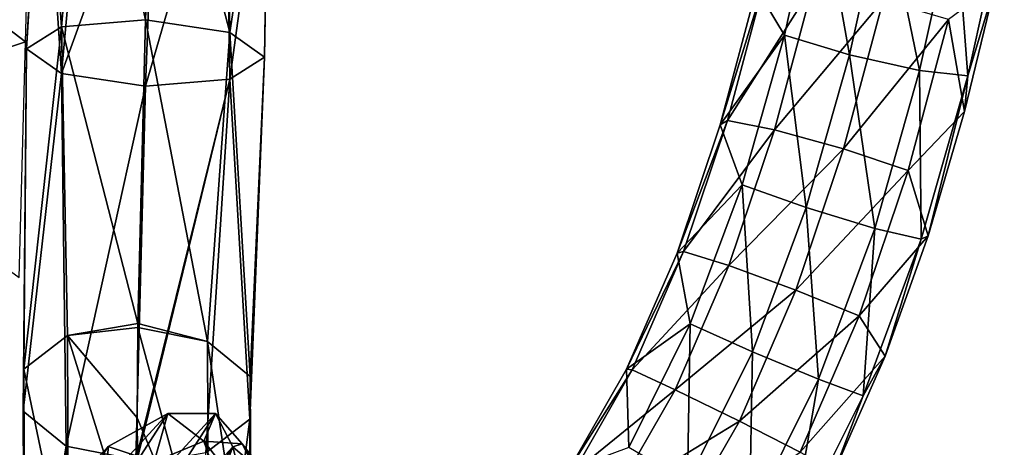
# Model space of a CAD drawing. Header units: millimetres. Extents: x -311 to 311, y 0 to 890.
# Tile 63 of 70: x 190 to 294, y 489 to 534. Entities that reach past the tile are written whole.
import ezdxf

# ---------------------------------------------------------------- set-up
doc = ezdxf.new("R2010")
doc.units = ezdxf.units.MM
doc.header["$LTSCALE"] = 81.481481
for name, color, linetype in [('15', 7, 'CONTINUOUS'), ('16', 7, 'CONTINUOUS'), ('17', 7, 'CONTINUOUS'), ('18', 7, 'CONTINUOUS'), ('28', 7, 'CONTINUOUS'), ('29', 7, 'CONTINUOUS'), ('30', 7, 'CONTINUOUS'), ('84', 7, 'CONTINUOUS'), ('85', 7, 'CONTINUOUS'), ('92', 7, 'CONTINUOUS')]:
    doc.layers.add(name, color=color, linetype=linetype)

msp = doc.modelspace()

# ---------------------------------------------------------------- linework, layer by layer
at = {"layer": '15', "linetype": 'Continuous'}
for points in [[(212.25, 532.9, -457.53), (204.49, 562.85, -462.39), (203.42, 534.22, -454.11), (212.25, 532.9, -457.53)], [(211.83, 561.94, -464.61), (204.49, 562.85, -462.39), (212.25, 532.9, -457.53), (211.83, 561.94, -464.61)], [(216.37, 560.05, -470.57), (211.83, 561.94, -464.61), (212.25, 532.9, -457.53), (216.37, 560.05, -470.57)], [(215.91, 530.32, -465.99), (216.37, 560.05, -470.57), (212.25, 532.9, -457.53), (215.91, 530.32, -465.99)], [(216.37, 557.9, -477.99), (216.37, 560.05, -470.57), (215.91, 530.32, -465.99), (216.37, 557.9, -477.99)], [(211.83, 556.32, -484.04), (216.37, 557.9, -477.99), (212.25, 527.99, -474.51), (211.83, 556.32, -484.04)], [(212.25, 527.99, -474.51), (216.37, 557.9, -477.99), (215.91, 530.32, -465.99), (212.25, 527.99, -474.51)], [(204.49, 555.91, -486.4), (211.83, 556.32, -484.04), (203.42, 527.27, -478.12), (204.49, 555.91, -486.4)], [(203.42, 527.27, -478.12), (211.83, 556.32, -484.04), (212.25, 527.99, -474.51), (203.42, 527.27, -478.12)]]:
    msp.add_3dface(points, dxfattribs=at)
at = {"layer": '16', "linetype": 'Continuous'}
for points in [[(197.15, 562.44, -464.76), (192.61, 560.86, -470.81), (194.59, 533.51, -457.71), (197.15, 562.44, -464.76)], [(203.42, 534.22, -454.11), (197.15, 562.44, -464.76), (194.59, 533.51, -457.71), (203.42, 534.22, -454.11)], [(203.42, 534.22, -454.11), (204.49, 562.85, -462.39), (197.15, 562.44, -464.76), (203.42, 534.22, -454.11)], [(192.61, 560.86, -470.81), (192.61, 558.72, -478.23), (190.93, 531.18, -466.24), (192.61, 560.86, -470.81)], [(194.59, 533.51, -457.71), (192.61, 560.86, -470.81), (190.93, 531.18, -466.24), (194.59, 533.51, -457.71)], [(190.93, 531.18, -466.24), (192.61, 558.72, -478.23), (194.59, 528.59, -474.69), (190.93, 531.18, -466.24)], [(192.61, 558.72, -478.23), (197.15, 556.82, -484.19), (194.59, 528.59, -474.69), (192.61, 558.72, -478.23)], [(197.15, 556.82, -484.19), (204.49, 555.91, -486.4), (194.59, 528.59, -474.69), (197.15, 556.82, -484.19)], [(204.49, 555.91, -486.4), (203.42, 527.27, -478.12), (194.59, 528.59, -474.69), (204.49, 555.91, -486.4)]]:
    msp.add_3dface(points, dxfattribs=at)
at = {"layer": '17', "linetype": 'Continuous'}
for points in [[(209.91, 500.43, -440.49), (203.42, 534.22, -454.11), (202.59, 502.34, -438.85), (209.91, 500.43, -440.49)], [(212.25, 532.9, -457.53), (203.42, 534.22, -454.11), (209.91, 500.43, -440.49), (212.25, 532.9, -457.53)], [(214.41, 496.76, -445.59), (212.25, 532.9, -457.53), (209.91, 500.43, -440.49), (214.41, 496.76, -445.59)], [(215.91, 530.32, -465.99), (212.25, 532.9, -457.53), (214.41, 496.76, -445.59), (215.91, 530.32, -465.99)], [(212.25, 527.99, -474.51), (215.91, 530.32, -465.99), (214.35, 492.3, -451.9), (212.25, 527.99, -474.51)], [(214.35, 492.3, -451.9), (215.91, 530.32, -465.99), (214.41, 496.76, -445.59), (214.35, 492.3, -451.9)], [(202.4, 488, -459.32), (212.25, 527.99, -474.51), (202.39, 487.46, -458.94), (202.4, 488, -459.32)], [(202.39, 487.46, -458.94), (212.25, 527.99, -474.51), (209.76, 488.74, -457), (202.39, 487.46, -458.94)], [(203.42, 527.27, -478.12), (212.25, 527.99, -474.51), (202.4, 488, -459.32), (203.42, 527.27, -478.12)], [(209.76, 488.74, -457), (212.25, 527.99, -474.51), (214.35, 492.3, -451.9), (209.76, 488.74, -457)], [(210.04, 474.54, -414.71), (202.59, 501.9, -438.54), (202.52, 492.41, -430.98), (210.04, 474.54, -414.71)], [(202.59, 501.9, -438.54), (209.91, 500.43, -440.49), (202.59, 502.34, -438.85), (202.59, 501.9, -438.54)], [(209.91, 500.43, -440.49), (202.59, 501.9, -438.54), (210.04, 474.54, -414.71), (209.91, 500.43, -440.49)], [(214.41, 496.76, -445.59), (209.91, 500.43, -440.49), (214.54, 469.47, -418.42), (214.41, 496.76, -445.59)], [(214.54, 469.47, -418.42), (209.91, 500.43, -440.49), (210.04, 474.54, -414.71), (214.54, 469.47, -418.42)], [(214.35, 492.3, -451.9), (214.41, 496.76, -445.59), (214.49, 463.18, -422.91), (214.35, 492.3, -451.9)], [(214.49, 463.18, -422.91), (214.41, 496.76, -445.59), (214.54, 469.47, -418.42), (214.49, 463.18, -422.91)], [(202.69, 477.08, -414.07), (210.04, 474.54, -414.71), (202.52, 492.41, -430.98), (202.69, 477.08, -414.07)], [(209.76, 488.74, -457), (214.35, 492.3, -451.9), (209.91, 458.08, -426.46), (209.76, 488.74, -457)], [(209.91, 458.08, -426.46), (214.35, 492.3, -451.9), (214.49, 463.18, -422.91), (209.91, 458.08, -426.46)]]:
    msp.add_3dface(points, dxfattribs=at)
at = {"layer": '18', "linetype": 'Continuous'}
for points in [[(194.59, 533.51, -457.71), (190.93, 531.18, -466.24), (190.64, 497.54, -445.92), (194.59, 533.51, -457.71)], [(195.23, 501.07, -440.8), (194.59, 533.51, -457.71), (190.64, 497.54, -445.92), (195.23, 501.07, -440.8)], [(203.42, 534.22, -454.11), (194.59, 533.51, -457.71), (202.59, 502.34, -438.85), (203.42, 534.22, -454.11)], [(202.59, 502.34, -438.85), (194.59, 533.51, -457.71), (195.23, 501.07, -440.8), (202.59, 502.34, -438.85)], [(190.93, 531.18, -466.24), (194.59, 528.59, -474.69), (190.58, 493.11, -452.25), (190.93, 531.18, -466.24)], [(190.64, 497.54, -445.92), (190.93, 531.18, -466.24), (190.58, 493.11, -452.25), (190.64, 497.54, -445.92)], [(190.58, 493.11, -452.25), (194.59, 528.59, -474.69), (195.07, 489.46, -457.37), (190.58, 493.11, -452.25)], [(194.59, 528.59, -474.69), (203.42, 527.27, -478.12), (195.07, 489.46, -457.37), (194.59, 528.59, -474.69)], [(203.42, 527.27, -478.12), (202.4, 488, -459.32), (195.07, 489.46, -457.37), (203.42, 527.27, -478.12)], [(202.59, 501.9, -438.54), (202.59, 502.34, -438.85), (195.23, 501.07, -440.8), (202.59, 501.9, -438.54)], [(202.52, 492.41, -430.98), (202.59, 501.9, -438.54), (195.23, 501.07, -440.8), (202.52, 492.41, -430.98)], [(195.23, 501.07, -440.8), (190.64, 497.54, -445.92), (195.33, 475.12, -415.35), (195.23, 501.07, -440.8)], [(202.69, 477.08, -414.07), (202.52, 492.41, -430.98), (195.23, 501.07, -440.8), (202.69, 477.08, -414.07)], [(202.69, 477.08, -414.07), (195.23, 501.07, -440.8), (195.33, 475.12, -415.35), (202.69, 477.08, -414.07)], [(190.64, 497.54, -445.92), (190.58, 493.11, -452.25), (190.75, 470.05, -418.95), (190.64, 497.54, -445.92)], [(195.33, 475.12, -415.35), (190.64, 497.54, -445.92), (190.75, 470.05, -418.95), (195.33, 475.12, -415.35)], [(190.58, 493.11, -452.25), (195.07, 489.46, -457.37), (190.7, 463.81, -423.51), (190.58, 493.11, -452.25)], [(190.75, 470.05, -418.95), (190.58, 493.11, -452.25), (190.7, 463.81, -423.51), (190.75, 470.05, -418.95)], [(190.7, 463.81, -423.51), (195.07, 489.46, -457.37), (195.19, 458.78, -427.27), (190.7, 463.81, -423.51)], [(195.07, 489.46, -457.37), (202.4, 488, -459.32), (195.19, 458.78, -427.27), (195.07, 489.46, -457.37)]]:
    msp.add_3dface(points, dxfattribs=at)
at = {"layer": '28', "linetype": 'Continuous'}
for points in [[(192.26, 478.18, -444.7), (194.07, 474.69, -438.04), (205.77, 492.88, -447.93), (192.26, 478.18, -444.7)], [(199.49, 489.41, -450.81), (192.26, 478.18, -444.7), (205.77, 492.88, -447.93), (199.49, 489.41, -450.81)], [(205.77, 492.88, -447.93), (194.07, 474.69, -438.04), (210.76, 492.87, -442.03), (205.77, 492.88, -447.93)], [(210.76, 492.87, -442.03), (194.07, 474.69, -438.04), (199.06, 474.69, -432.15), (210.76, 492.87, -442.03)], [(212.57, 489.39, -435.38), (210.76, 492.87, -442.03), (199.06, 474.69, -432.15), (212.57, 489.39, -435.38)], [(194.33, 483.8, -449.57), (192.26, 478.18, -444.7), (199.49, 489.41, -450.81), (194.33, 483.8, -449.57)], [(205.33, 478.15, -429.27), (212.57, 489.39, -435.38), (199.06, 474.69, -432.15), (205.33, 478.15, -429.27)], [(210.49, 483.77, -430.5), (212.57, 489.39, -435.38), (205.33, 478.15, -429.27), (210.49, 483.77, -430.5)]]:
    msp.add_3dface(points, dxfattribs=at)
at = {"layer": '29', "linetype": 'Continuous'}
for points in [[(210.76, 492.87, -442.03), (212.57, 489.39, -435.38), (213.57, 489.69, -444.44), (210.76, 492.87, -442.03)], [(212.57, 489.39, -435.38), (210.49, 483.77, -430.5), (214.33, 482.66, -434.13), (212.57, 489.39, -435.38)], [(212.57, 489.39, -435.38), (215.32, 487.02, -438.81), (213.57, 489.69, -444.44), (212.57, 489.39, -435.38)], [(212.57, 489.39, -435.38), (214.33, 482.66, -434.13), (215.32, 487.02, -438.81), (212.57, 489.39, -435.38)], [(215.32, 487.02, -438.81), (224.72, 475.33, -454.47), (213.57, 489.69, -444.44), (215.32, 487.02, -438.81)]]:
    msp.add_3dface(points, dxfattribs=at)
at = {"layer": '30', "linetype": 'Continuous'}
for points in [[(199.49, 489.41, -450.81), (205.77, 492.88, -447.93), (204.31, 487.8, -452.62), (199.49, 489.41, -450.81)], [(205.77, 492.88, -447.93), (209.54, 489.98, -449.49), (204.31, 487.8, -452.62), (205.77, 492.88, -447.93)], [(205.77, 492.88, -447.93), (210.76, 492.87, -442.03), (209.54, 489.98, -449.49), (205.77, 492.88, -447.93)], [(210.76, 492.87, -442.03), (213.57, 489.69, -444.44), (209.54, 489.98, -449.49), (210.76, 492.87, -442.03)], [(194.33, 483.8, -449.57), (199.49, 489.41, -450.81), (199.29, 483.74, -452.99), (194.33, 483.8, -449.57)], [(199.49, 489.41, -450.81), (204.31, 487.8, -452.62), (199.29, 483.74, -452.99), (199.49, 489.41, -450.81)], [(209.54, 489.98, -449.49), (215.15, 473.85, -462.37), (204.31, 487.8, -452.62), (209.54, 489.98, -449.49)], [(213.57, 489.69, -444.44), (220.61, 475.73, -459.45), (209.54, 489.98, -449.49), (213.57, 489.69, -444.44)], [(220.61, 475.73, -459.45), (215.15, 473.85, -462.37), (209.54, 489.98, -449.49), (220.61, 475.73, -459.45)], [(213.57, 489.69, -444.44), (224.72, 475.33, -454.47), (220.61, 475.73, -459.45), (213.57, 489.69, -444.44)]]:
    msp.add_3dface(points, dxfattribs=at)
at = {"layer": '84', "linetype": 'Continuous'}
for points in [[(270.49, 532.6, -166.04), (267.56, 537.52, -159.87), (274.08, 548.82, -168.3), (270.49, 532.6, -166.04)], [(270.49, 532.6, -166.04), (274.08, 548.82, -168.3), (277.33, 530.55, -169.01), (270.49, 532.6, -166.04)], [(277.33, 530.55, -169.01), (274.08, 548.82, -168.3), (280.96, 546.98, -171.3), (277.33, 530.55, -169.01)], [(277.33, 530.55, -169.01), (280.96, 546.98, -171.3), (284.68, 528.92, -167.23), (277.33, 530.55, -169.01)], [(284.68, 528.92, -167.23), (280.96, 546.98, -171.3), (288.41, 545.8, -169.59), (284.68, 528.92, -167.23)], [(284.68, 528.92, -167.23), (288.41, 545.8, -169.59), (289.73, 528.34, -161.4), (284.68, 528.92, -167.23)], [(289.73, 528.34, -161.4), (288.41, 545.8, -169.59), (293.58, 545.74, -163.84), (289.73, 528.34, -161.4)], [(289.73, 528.34, -161.4), (293.58, 545.74, -163.84), (292.63, 537.91, -154.91), (289.73, 528.34, -161.4)], [(289.41, 524.6, -153.28), (289.73, 528.34, -161.4), (292.63, 537.91, -154.91), (289.41, 524.6, -153.28)], [(263.76, 523.2, -158.36), (267.56, 537.52, -159.87), (270.49, 532.6, -166.04), (263.76, 523.2, -158.36)], [(266.04, 516.9, -164.55), (263.76, 523.2, -158.36), (270.49, 532.6, -166.04), (266.04, 516.9, -164.55)], [(266.04, 516.9, -164.55), (270.49, 532.6, -166.04), (272.78, 514.5, -167.48), (266.04, 516.9, -164.55)], [(272.78, 514.5, -167.48), (270.49, 532.6, -166.04), (277.33, 530.55, -169.01), (272.78, 514.5, -167.48)], [(272.78, 514.5, -167.48), (277.33, 530.55, -169.01), (279.97, 512.32, -165.66), (272.78, 514.5, -167.48)], [(279.97, 512.32, -165.66), (277.33, 530.55, -169.01), (284.68, 528.92, -167.23), (279.97, 512.32, -165.66)], [(279.97, 512.32, -165.66), (284.68, 528.92, -167.23), (284.86, 511.19, -159.77), (279.97, 512.32, -165.66)], [(284.86, 511.19, -159.77), (284.68, 528.92, -167.23), (289.73, 528.34, -161.4), (284.86, 511.19, -159.77)], [(284.86, 511.19, -159.77), (289.73, 528.34, -161.4), (285.58, 511.53, -152.11), (284.86, 511.19, -159.77)], [(285.58, 511.53, -152.11), (289.73, 528.34, -161.4), (289.41, 524.6, -153.28), (285.58, 511.53, -152.11)], [(259.22, 509.73, -157.4), (263.76, 523.2, -158.36), (266.04, 516.9, -164.55), (259.22, 509.73, -157.4)], [(260.61, 502.29, -163.68), (259.22, 509.73, -157.4), (266.04, 516.9, -164.55), (260.61, 502.29, -163.68)], [(260.61, 502.29, -163.68), (266.04, 516.9, -164.55), (267.15, 499.37, -166.59), (260.61, 502.29, -163.68)], [(267.15, 499.37, -166.59), (266.04, 516.9, -164.55), (272.78, 514.5, -167.48), (267.15, 499.37, -166.59)], [(267.15, 499.37, -166.59), (272.78, 514.5, -167.48), (274.08, 496.49, -164.73), (267.15, 499.37, -166.59)], [(274.08, 496.49, -164.73), (272.78, 514.5, -167.48), (279.97, 512.32, -165.66), (274.08, 496.49, -164.73)], [(274.08, 496.49, -164.73), (279.97, 512.32, -165.66), (278.75, 494.75, -158.82), (274.08, 496.49, -164.73)], [(278.75, 494.75, -158.82), (279.97, 512.32, -165.66), (284.86, 511.19, -159.77), (278.75, 494.75, -158.82)], [(278.75, 494.75, -158.82), (284.86, 511.19, -159.77), (281.06, 498.89, -151.32), (278.75, 494.75, -158.82)], [(281.06, 498.89, -151.32), (284.86, 511.19, -159.77), (285.58, 511.53, -152.11), (281.06, 498.89, -151.32)], [(253.92, 497.52, -156.88), (259.22, 509.73, -157.4), (260.61, 502.29, -163.68), (253.92, 497.52, -156.88)], [(254.14, 489.32, -163.3), (253.92, 497.52, -156.88), (260.61, 502.29, -163.68), (254.14, 489.32, -163.3)], [(254.14, 489.32, -163.3), (260.61, 502.29, -163.68), (260.32, 485.68, -166.21), (254.14, 489.32, -163.3)], [(260.32, 485.68, -166.21), (260.61, 502.29, -163.68), (267.15, 499.37, -166.59), (260.32, 485.68, -166.21)], [(260.32, 485.68, -166.21), (267.15, 499.37, -166.59), (266.81, 481.92, -164.34), (260.32, 485.68, -166.21)], [(266.81, 481.92, -164.34), (267.15, 499.37, -166.59), (274.08, 496.49, -164.73), (266.81, 481.92, -164.34)], [(275.73, 486.87, -150.88), (278.75, 494.75, -158.82), (281.06, 498.89, -151.32), (275.73, 486.87, -150.88)], [(247.87, 486.98, -156.71), (253.92, 497.52, -156.88), (254.14, 489.32, -163.3), (247.87, 486.98, -156.71)], [(266.81, 481.92, -164.34), (274.08, 496.49, -164.73), (271.14, 479.48, -158.42), (266.81, 481.92, -164.34)], [(271.14, 479.48, -158.42), (274.08, 496.49, -164.73), (278.75, 494.75, -158.82), (271.14, 479.48, -158.42)], [(271.14, 479.48, -158.42), (278.75, 494.75, -158.82), (275.73, 486.87, -150.88), (271.14, 479.48, -158.42)]]:
    msp.add_3dface(points, dxfattribs=at)
at = {"layer": '85', "linetype": 'Continuous'}
for points in [[(267.56, 537.52, -159.87), (263.76, 523.2, -158.36), (268.4, 538.27, -152.25), (267.56, 537.52, -159.87)], [(263.76, 523.2, -158.36), (264.51, 523.64, -150.7), (268.4, 538.27, -152.25), (263.76, 523.2, -158.36)], [(264.51, 523.64, -150.7), (273.47, 537.79, -146.43), (268.4, 538.27, -152.25), (264.51, 523.64, -150.7)], [(269.45, 522.68, -144.83), (273.47, 537.79, -146.43), (264.51, 523.64, -150.7), (269.45, 522.68, -144.83)], [(269.45, 522.68, -144.83), (280.84, 536.26, -144.67), (273.47, 537.79, -146.43), (269.45, 522.68, -144.83)], [(289.41, 524.6, -153.28), (292.63, 537.91, -154.91), (287.7, 534.27, -147.64), (289.41, 524.6, -153.28)], [(276.69, 520.67, -143.02), (280.84, 536.26, -144.67), (269.45, 522.68, -144.83), (276.69, 520.67, -143.02)], [(276.69, 520.67, -143.02), (287.7, 534.27, -147.64), (280.84, 536.26, -144.67), (276.69, 520.67, -143.02)], [(283.47, 518.4, -145.96), (287.7, 534.27, -147.64), (276.69, 520.67, -143.02), (283.47, 518.4, -145.96)], [(283.47, 518.4, -145.96), (289.41, 524.6, -153.28), (287.7, 534.27, -147.64), (283.47, 518.4, -145.96)], [(285.58, 511.53, -152.11), (289.41, 524.6, -153.28), (283.47, 518.4, -145.96), (285.58, 511.53, -152.11)], [(263.76, 523.2, -158.36), (259.22, 509.73, -157.4), (264.51, 523.64, -150.7), (263.76, 523.2, -158.36)], [(259.22, 509.73, -157.4), (259.88, 509.9, -149.73), (264.51, 523.64, -150.7), (259.22, 509.73, -157.4)], [(259.88, 509.9, -149.73), (269.45, 522.68, -144.83), (264.51, 523.64, -150.7), (259.88, 509.9, -149.73)], [(264.65, 508.41, -143.82), (269.45, 522.68, -144.83), (259.88, 509.9, -149.73), (264.65, 508.41, -143.82)], [(264.65, 508.41, -143.82), (276.69, 520.67, -143.02), (269.45, 522.68, -144.83), (264.65, 508.41, -143.82)], [(271.7, 505.83, -141.98), (276.69, 520.67, -143.02), (264.65, 508.41, -143.82), (271.7, 505.83, -141.98)], [(271.7, 505.83, -141.98), (283.47, 518.4, -145.96), (276.69, 520.67, -143.02), (271.7, 505.83, -141.98)], [(278.34, 503.14, -144.89), (283.47, 518.4, -145.96), (271.7, 505.83, -141.98), (278.34, 503.14, -144.89)], [(278.34, 503.14, -144.89), (285.58, 511.53, -152.11), (283.47, 518.4, -145.96), (278.34, 503.14, -144.89)], [(281.06, 498.89, -151.32), (285.58, 511.53, -152.11), (278.34, 503.14, -144.89), (281.06, 498.89, -151.32)], [(259.22, 509.73, -157.4), (253.92, 497.52, -156.88), (259.88, 509.9, -149.73), (259.22, 509.73, -157.4)], [(253.92, 497.52, -156.88), (254.49, 497.45, -149.2), (259.88, 509.9, -149.73), (253.92, 497.52, -156.88)], [(254.49, 497.45, -149.2), (264.65, 508.41, -143.82), (259.88, 509.9, -149.73), (254.49, 497.45, -149.2)], [(259.01, 495.37, -143.28), (264.65, 508.41, -143.82), (254.49, 497.45, -149.2), (259.01, 495.37, -143.28)], [(259.01, 495.37, -143.28), (271.7, 505.83, -141.98), (264.65, 508.41, -143.82), (259.01, 495.37, -143.28)], [(265.76, 492.08, -141.41), (271.7, 505.83, -141.98), (259.01, 495.37, -143.28), (265.76, 492.08, -141.41)], [(265.76, 492.08, -141.41), (278.34, 503.14, -144.89), (271.7, 505.83, -141.98), (265.76, 492.08, -141.41)], [(272.14, 488.83, -144.32), (278.34, 503.14, -144.89), (265.76, 492.08, -141.41), (272.14, 488.83, -144.32)], [(272.14, 488.83, -144.32), (281.06, 498.89, -151.32), (278.34, 503.14, -144.89), (272.14, 488.83, -144.32)], [(275.73, 486.87, -150.88), (281.06, 498.89, -151.32), (272.14, 488.83, -144.32), (275.73, 486.87, -150.88)], [(253.92, 497.52, -156.88), (247.87, 486.98, -156.71), (254.49, 497.45, -149.2), (253.92, 497.52, -156.88)], [(247.87, 486.98, -156.71), (248.33, 486.7, -149.02), (254.49, 497.45, -149.2), (247.87, 486.98, -156.71)], [(248.33, 486.7, -149.02), (259.01, 495.37, -143.28), (254.49, 497.45, -149.2), (248.33, 486.7, -149.02)], [(252.47, 483.95, -143.1), (259.01, 495.37, -143.28), (248.33, 486.7, -149.02), (252.47, 483.95, -143.1)], [(252.47, 483.95, -143.1), (265.76, 492.08, -141.41), (259.01, 495.37, -143.28), (252.47, 483.95, -143.1)], [(258.72, 479.79, -141.23), (265.76, 492.08, -141.41), (252.47, 483.95, -143.1), (258.72, 479.79, -141.23)], [(258.72, 479.79, -141.23), (272.14, 488.83, -144.32), (265.76, 492.08, -141.41), (258.72, 479.79, -141.23)]]:
    msp.add_3dface(points, dxfattribs=at)
at = {"layer": '92', "linetype": 'Continuous'}
for points in [[(190.82, 531.92, -443.07), (191.5, 556.69, -454.93), (167.21, 549.98, -469.38), (190.82, 531.92, -443.07)], [(167.09, 523.97, -458.37), (190.82, 531.92, -443.07), (167.21, 549.98, -469.38), (167.09, 523.97, -458.37)], [(190.13, 507.15, -431.22), (190.82, 531.92, -443.07), (167.09, 523.97, -458.37), (190.13, 507.15, -431.22)]]:
    msp.add_3dface(points, dxfattribs=at)

doc.saveas('drawing.dxf')
